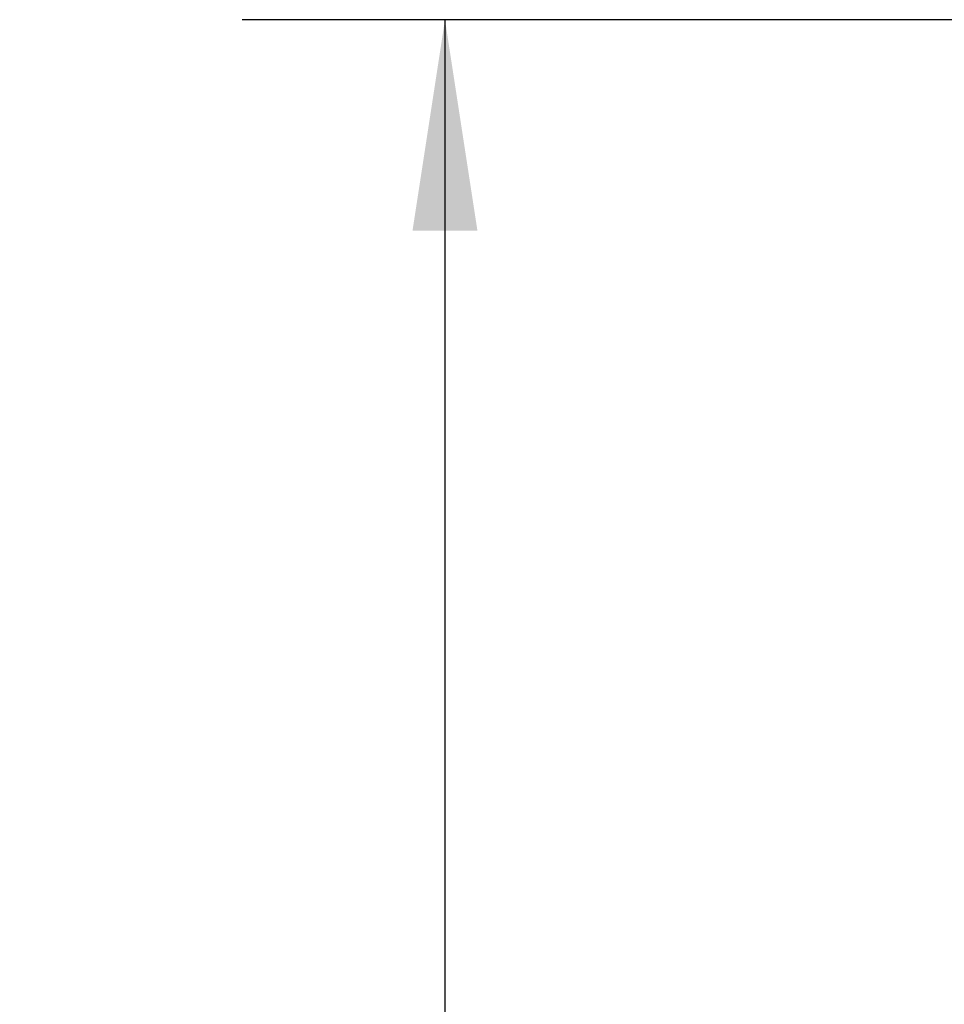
# Model space of a CAD drawing. Header units: inches. Extents: x 0.2 to 10.8, y 0.2 to 8.2.
# Tile 90 of 156: x 4.733 to 5.302, y 4.461 to 5.068. Entities that reach past the tile are written whole.
import ezdxf

# ---------------------------------------------------------------- set-up
doc = ezdxf.new("R2010")
doc.units = ezdxf.units.IN
doc.header["$MEASUREMENT"] = 0
doc.layers.add('DIMENSIONS', color=140, linetype='Continuous')
doc.styles.add('SLDTEXTSTYLE0', font='TXT', dxfattribs={"width": 0.7})
doc.dimstyles.new('SLDDIMSTYLE0', dxfattribs={"dimtxt": 0.084961, "dimasz": 0.13, "dimexe": 0, "dimexo": 0.0625, "dimgap": 0.02124, "dimtad": 0, "dimtih": 1, "dimtoh": 1, "dimlfac": 20, "dimrnd": 1e-09, "dimzin": 12, "dimdsep": 46, "dimtxsty": 'SLDTEXTSTYLE0', "dimsah": 1, "dimcen": 0.09, "dimadec": 0, "dimazin": 3, "dimtfac": 1, "dimtofl": 0, "dimtmove": 0, "dimatfit": 3, "dimfxl": 0, "dimfrac": 2, "dimtolj": 1, "dimtzin": 12, "dimarcsym": 0})

# ---------------------------------------------------------------- blocks, each defined once
blk = doc.blocks.new('_D_19')
at = {"layer": 'DIMENSIONS'}
for p, q in [((5.78356, 5.06775), (4.86961, 5.06775)), ((4.99461, 5.06775), (4.99461, 4.31812)), ((4.83304, 4.18799), (4.80451, 4.18799)), ((4.80451, 4.18799), (4.80451, 4.05296)), ((5.15619, 4.18799), (5.18472, 4.18799)), ((5.18472, 4.18799), (5.18472, 4.05296)), ((4.80451, 4.05296), (4.83304, 4.05296)), ((5.18472, 4.05296), (5.15619, 4.05296)), ((4.99461, 3.1052), (4.99461, 3.89891)), ((5.78356, 3.1052), (4.86961, 3.1052))]:
    blk.add_line(p, q, dxfattribs=at)
for points in [[(4.99461, 5.06775), (4.97461, 4.93775), (5.01461, 4.93775)], [(4.99461, 3.1052), (5.01461, 3.2352), (4.97461, 3.2352)]]:
    blk.add_solid(points, dxfattribs=at)
at = {"layer": 'DIMENSIONS', "char_height": 0.083333, "attachment_point": 1, "style": 'SLDTEXTSTYLE0'}
for s, insert in [('39.25', (4.83304, 4.31443)), ('997.0', (4.83304, 4.16038)), ('OPENING', (4.73258, 4.00633))]:
    blk.add_mtext(s, dxfattribs=dict(at, insert=insert))

msp = doc.modelspace()

# ---------------------------------------------------------------- dimensions: what is measured, and where the dimension line sits
at = {"layer": 'DIMENSIONS'}
dim = msp.add_linear_dim(base=(4.9946142, 3.1052023), p1=(5.8335643, 5.0677523), p2=(5.8335643, 3.1052023), angle=90, text='<>\\POPENING', dimstyle='SLDDIMSTYLE0', dxfattribs=at)
dim.commit()
dim.dimension.update_dxf_attribs({"geometry": '_D_19', "text_midpoint": (4.9946142, 4.1085117), "dimtype": 160})

doc.saveas('drawing.dxf')
